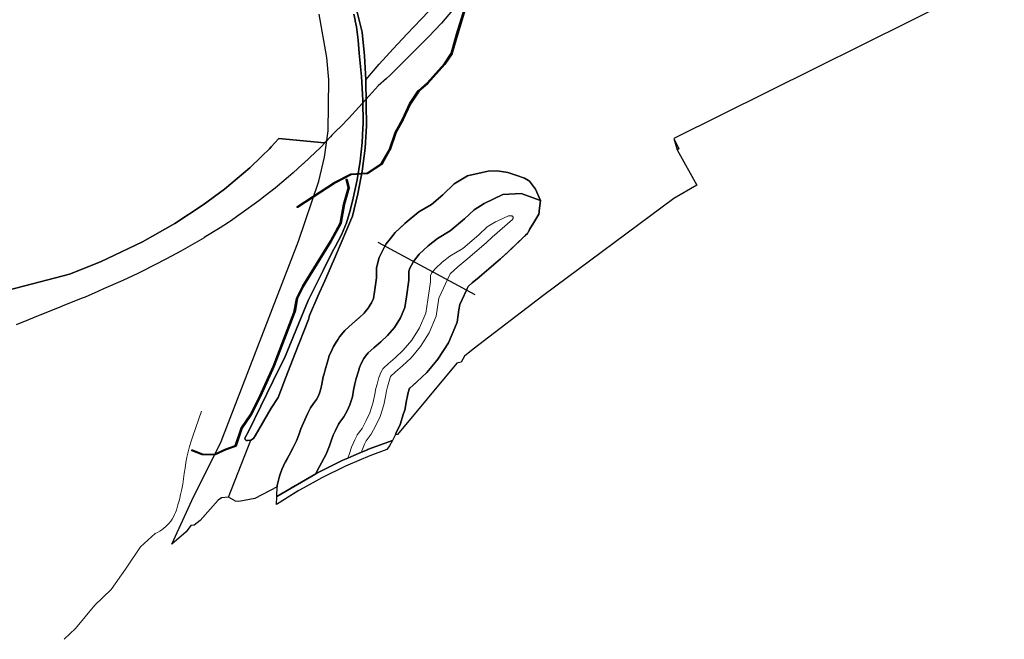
# Model space of a CAD drawing. Header units: inches. Extents: x 158323 to 160611, y 432808 to 437248.
# Tile 2 of 228: x 158871 to 159327, y 433074 to 433362. Entities that reach past the tile are written whole.
import ezdxf

# ---------------------------------------------------------------- set-up
doc = ezdxf.new("R2010")
doc.units = ezdxf.units.IN
doc.header["$MEASUREMENT"] = 0
for name, pattern in [('CENTER', [0]), ('DASHDOT', [0]), ('HIDDEN', [0])]:
    doc.linetypes.add(name, pattern=pattern)
doc.layers.add('Doeltypen_kaart', color=7, linetype='Continuous')
doc.layers.add('Zonering', color=7, linetype='Continuous')
for name, color, linetype, lineweight in [('Hoogtlijn-nieuw 06m', 20, 'Continuous', 0), ('Hoogtlijn-nieuw 13m', 160, 'Continuous', 0), ('Profielen', 3, 'Continuous', 60)]:
    doc.layers.add(name, color=color, linetype=linetype, lineweight=lineweight)

msp = doc.modelspace()

# ---------------------------------------------------------------- linework, layer by layer
at = {"layer": 'Doeltypen_kaart'}
for points in [[(159327.28, 433382.93), (159173.91, 433306.7), (159176.29, 433301.89), (159175.46, 433301.44), (159184.66, 433284.95), (159173.98, 433278.81), (159113.17, 433233.62), (159080.83, 433208.84), (159076.94, 433205.64), (159075.26, 433202.93), (159073.38, 433202.46), (159045.74, 433169.33), (159044.82, 433169.21), (159045.21, 433170.04), (159047.03, 433173.94), (159048.62, 433178.96), (159049.15, 433180.64), (159050, 433185.12), (159050.41, 433187.27), (159050.79, 433188.72), (159051.37, 433190.78), (159051.46, 433190.85), (159052.9, 433192.1), (159054.43, 433193.43), (159054.73, 433193.69), (159059.35, 433198), (159062.66, 433201.94), (159064.56, 433204.19), (159069.38, 433211.81), (159072.33, 433218.82), (159073.44, 433221.45), (159073.94, 433224.78), (159073.94, 433224.82), (159074.28, 433227.06), (159074.66, 433229.58), (159076.83, 433234.22), (159077.78, 433236.26), (159078.17, 433237.09), (159078.55, 433237.9), (159080.38, 433239.65), (159083.66, 433242.37), (159084.86, 433243.37), (159090.27, 433247.97), (159093.6, 433250.8), (159096.17, 433253.24), (159096.6, 433253.65), (159098.67, 433255.6), (159100.21, 433257.05), (159105.15, 433261.71), (159106.03, 433262.55), (159107.09, 433264.35), (159109.03, 433267.65), (159111.33, 433271.55), (159111.45, 433272.54), (159111.51, 433273.01), (159112.12, 433277.9), (159109.74, 433283.19), (159107.09, 433286.89), (159106.57, 433287.19), (159104.74, 433288.22), (159101.14, 433289.51), (159096.98, 433290.8), (159092.09, 433291.59), (159087.87, 433291.53), (159085.13, 433290.86), (159078.86, 433289.44), (159078.23, 433289.3), (159072.15, 433285.59), (159066.86, 433280.56), (159061.56, 433276.07), (159055.74, 433272.63), (159050.21, 433268.18), (159049.18, 433267.22), (159044.7, 433263.06), (159042.55, 433260.3), (159040.57, 433257.75), (159039.99, 433256.66), (159038.23, 433253.34), (159037.23, 433251.46), (159036.05, 433246.56), (159036.05, 433246.54), (159036.05, 433242.02), (159035.09, 433235.44), (159034.62, 433232.35), (159033.8, 433230.39), (159033.18, 433229.42), (159032.2, 433227.86), (159030.75, 433226.14), (159030.29, 433225.6), (159027.97, 433223.43), (159027.75, 433223.24), (159027.71, 433223.2), (159024.88, 433220.75), (159021.38, 433217.55), (159018.9, 433214.62), (159018.25, 433213.6), (159018.22, 433213.56), (159017.3, 433212.14), (159016.32, 433210.32), (159016.18, 433210.06), (159015.5, 433208.79), (159014.16, 433205.75), (159013.28, 433203.07), (159012.2, 433199.26), (159011.74, 433197.5), (159011.38, 433196.11), (159010.71, 433192.61), (159010.45, 433191.27), (159010.29, 433190.44), (159010.28, 433190.41), (159009.68, 433188.48), (159008.95, 433186.94), (159008.18, 433185.49), (159006.84, 433183.69), (159005.45, 433181.68), (159004.19, 433179.16), (159003.39, 433177.56), (159002.15, 433174.77), (159001.02, 433171.89), (159000.09, 433169.1), (158999.01, 433166.37), (158997.36, 433163.23), (158995.5, 433159.77), (158994.09, 433157.12), (158993.75, 433156.47), (158992.15, 433153.12), (158991.27, 433150.39), (158990.96, 433149.33), (158990.4, 433147.45), (158990, 433145.58), (158989.93, 433145.29), (158989.92, 433144.95), (158979.6, 433139.54), (158972.15, 433138.16), (158970.62, 433138.39), (158967.33, 433140.14), (158977.72, 433166.72), (158978.95, 433167.48), (158979.78, 433168.67), (158987.18, 433181.48), (158990.4, 433186.43), (158992.91, 433192.91), (158993.1, 433193.42), (158998.17, 433206.52), (158998.18, 433206.53), (159004.44, 433222.7), (159005.01, 433224.44), (159008.85, 433233.4), (159012.01, 433240.65), (159016.96, 433251.97), (159024.94, 433270.61), (159027.38, 433281.02), (159029.35, 433291.53), (159030.85, 433302.12), (159031.39, 433312.44), (159031.32, 433322.77), (159031.06, 433333.86, -0.113005), (159274.25, 433513.01)], [(159078.15, 433369.44), (159073.71, 433355.08), (159071.16, 433346.05, -0.078424), (159071.13, 433345.98), (159067.82, 433341.01), (159067.81, 433340.99), (159067.8, 433340.99), (159059.91, 433332.08), (159059.89, 433332.06), (159055.84, 433328.52), (159051.8, 433322.58), (159048.38, 433315.22), (159048.37, 433315.21), (159045.2, 433309.37), (159042.32, 433301.22), (159042.3, 433301.18), (159038.66, 433294.69, -0.118858), (159038.58, 433294.61), (159031.91, 433290.23, -0.131544), (159031.78, 433290.19), (159024.31, 433289.77), (159016.85, 433285.97), (158999.56, 433274.66, -0.101593), (158999.46, 433274.62, -0.815625), (158999.28, 433275.08), (159016.59, 433286.4), (159016.6, 433286.41), (159016.61, 433286.41), (159024.13, 433290.23, -0.103639), (159024.23, 433290.26), (159031.69, 433290.69), (159038.25, 433294.99), (159041.86, 433301.41), (159044.73, 433309.56), (159044.75, 433309.59), (159047.93, 433315.44), (159051.36, 433322.81), (159051.37, 433322.83), (159051.38, 433322.85), (159055.45, 433328.83), (159055.46, 433328.85), (159055.49, 433328.87), (159059.55, 433332.42), (159067.42, 433341.31), (159070.69, 433346.22), (159073.23, 433355.22), (159073.23, 433355.22), (159077.68, 433369.6)]]:
    msp.add_lwpolyline(points, format="xyb", dxfattribs=at)
for points in [[(159327.28, 433382.93), (159173.91, 433306.7), (159175.46, 433301.44), (159184.66, 433284.95), (159173.98, 433278.81), (159113.17, 433233.62), (159080.83, 433208.84), (159076.94, 433205.64), (159075.26, 433202.93), (159073.38, 433202.46), (159045.74, 433169.33), (159044.82, 433169.21), (159045.21, 433170.04), (159047.03, 433173.94), (159048.62, 433178.96), (159049.15, 433180.64), (159050, 433185.12), (159050.41, 433187.27), (159050.79, 433188.72), (159051.37, 433190.78), (159051.46, 433190.85), (159052.9, 433192.1), (159054.43, 433193.43), (159054.73, 433193.69), (159059.35, 433198), (159062.66, 433201.94), (159064.56, 433204.19), (159069.38, 433211.81), (159072.33, 433218.82), (159073.44, 433221.45), (159073.94, 433224.78), (159073.94, 433224.82), (159074.28, 433227.06), (159074.66, 433229.58), (159076.83, 433234.22), (159077.78, 433236.26), (159078.17, 433237.09), (159078.55, 433237.9), (159080.38, 433239.65), (159083.66, 433242.37), (159084.86, 433243.37), (159090.27, 433247.97), (159093.6, 433250.8), (159096.17, 433253.24), (159096.6, 433253.65), (159098.67, 433255.6), (159100.21, 433257.05), (159105.15, 433261.71), (159106.03, 433262.55), (159107.09, 433264.35), (159109.03, 433267.65), (159111.33, 433271.55), (159111.45, 433272.54), (159111.51, 433273.01), (159112.12, 433277.9), (159109.74, 433283.19), (159107.09, 433286.89), (159106.57, 433287.19), (159104.74, 433288.22), (159101.14, 433289.51), (159096.98, 433290.8), (159092.09, 433291.59), (159087.87, 433291.53), (159085.13, 433290.86), (159078.86, 433289.44), (159078.23, 433289.3), (159072.15, 433285.59), (159066.86, 433280.56), (159061.56, 433276.07), (159055.74, 433272.63), (159050.21, 433268.18), (159049.18, 433267.22), (159044.7, 433263.06), (159042.55, 433260.3), (159040.57, 433257.75), (159039.99, 433256.66), (159038.23, 433253.34), (159037.23, 433251.46), (159036.05, 433246.56), (159036.05, 433246.54), (159036.05, 433242.02), (159035.09, 433235.44), (159034.62, 433232.35), (159033.8, 433230.39), (159033.18, 433229.42), (159032.2, 433227.86), (159030.75, 433226.14), (159030.29, 433225.6), (159027.97, 433223.43), (159027.75, 433223.24), (159027.71, 433223.2), (159024.88, 433220.75), (159021.38, 433217.55), (159018.9, 433214.62), (159018.25, 433213.6), (159018.22, 433213.56), (159017.3, 433212.14), (159016.32, 433210.32), (159016.18, 433210.06), (159015.5, 433208.79), (159014.16, 433205.75), (159013.28, 433203.07), (159012.2, 433199.26), (159011.74, 433197.5), (159011.38, 433196.11), (159010.71, 433192.61), (159010.45, 433191.27), (159010.29, 433190.44), (159010.28, 433190.41), (159009.68, 433188.48), (159008.95, 433186.94), (159008.18, 433185.49), (159006.84, 433183.69), (159005.45, 433181.68), (159004.19, 433179.16), (159003.39, 433177.56), (159002.15, 433174.77), (159001.02, 433171.89), (159000.09, 433169.1), (158999.01, 433166.37), (158997.36, 433163.23), (158995.5, 433159.77), (158994.09, 433157.12), (158993.75, 433156.47), (158992.15, 433153.12), (158991.27, 433150.39), (158990.96, 433149.33), (158990.4, 433147.45), (158990, 433145.58), (158989.93, 433145.29), (158989.92, 433144.95), (158979.6, 433139.54), (158972.15, 433138.16), (158970.62, 433138.39), (158967.33, 433140.14), (158964.17, 433139.87), (158962.57, 433138.81), (158954.27, 433129.45), (158951.53, 433127.21), (158949.97, 433127.04), (158947.77, 433124.16), (158941.09, 433118.34), (158950.42, 433138.67), (158963.99, 433166.08), (158999.81, 433258.96), (159009.26, 433286.86), (159011.91, 433298.02), (159013.61, 433310.13), (159013.99, 433333.79), (159013.04, 433344.19), (159009.45, 433364.25)], [(159026.87, 433365.89), (159029.44, 433355.99), (159030.43, 433344.94), (159031.06, 433333.86), (159031.32, 433322.77), (159031.39, 433312.44), (159030.85, 433302.12), (159029.35, 433291.53), (159027.38, 433281.02), (159024.94, 433270.61), (159016.96, 433251.97), (159012.01, 433240.65), (159008.85, 433233.4), (159005.01, 433224.44), (159004.44, 433222.7), (158998.18, 433206.53), (158998.17, 433206.52), (158993.1, 433193.42), (158992.91, 433192.91), (158990.4, 433186.43), (158987.18, 433181.48), (158979.78, 433168.67), (158978.95, 433167.48), (158977.72, 433166.72), (158976.29, 433166.51), (158975.64, 433166.58), (158975.13, 433166.99), (158974.92, 433167.62), (158976.67, 433170.72), (158990.96, 433199.86), (158990.97, 433199.88), (158993.32, 433204.67), (159000, 433221.02), (159004.28, 433231.5), (159010.01, 433242.85), (159011.31, 433245.42), (159011.39, 433245.57), (159016.28, 433255.26), (159016.47, 433255.63), (159017.01, 433256.7), (159019.76, 433261.98), (159022.06, 433267.48), (159023.87, 433273.16), (159025.19, 433278.97), (159027.05, 433287.48), (159028.45, 433296.08), (159029.38, 433304.74), (159029.74, 433311.38), (159029.74, 433311.46), (159029.85, 433313.44), (159029.69, 433324.4), (159029.07, 433335.33), (159027.98, 433346.23), (159027.55, 433352.32), (159026.73, 433358.37), (159026.16, 433361.27), (159026.12, 433361.46), (159025.55, 433364.36)], [(159025.55, 433364.36), (159026.12, 433361.46), (159026.16, 433361.27), (159026.73, 433358.37), (159027.55, 433352.32), (159027.98, 433346.23), (159029.07, 433335.33), (159029.69, 433324.4), (159029.85, 433313.44), (159029.74, 433311.46), (159029.74, 433311.38), (159029.38, 433304.74), (159028.45, 433296.08), (159027.05, 433287.48), (159025.19, 433278.97), (159023.87, 433273.16), (159022.06, 433267.48), (159019.76, 433261.98), (159017.01, 433256.7), (159016.47, 433255.63), (159016.28, 433255.26), (159011.39, 433245.57), (159011.31, 433245.42), (159010.01, 433242.85), (159004.28, 433231.5), (159000, 433221.02), (158993.32, 433204.67), (158990.97, 433199.88), (158990.96, 433199.86), (158976.67, 433170.72), (158974.92, 433167.62), (158975.13, 433166.99), (158975.64, 433166.58), (158976.29, 433166.51), (158977.72, 433166.72), (158978.95, 433167.48), (158979.78, 433168.67), (158987.18, 433181.48), (158990.4, 433186.43), (158992.91, 433192.91), (158993.1, 433193.42), (158998.17, 433206.52), (158998.18, 433206.53), (159004.44, 433222.7), (159005.01, 433224.44), (159008.85, 433233.4), (159012.01, 433240.65), (159016.96, 433251.97), (159024.94, 433270.61), (159027.38, 433281.02), (159029.35, 433291.53), (159030.85, 433302.12), (159031.39, 433312.44), (159031.32, 433322.77), (159031.06, 433333.86), (159030.43, 433344.94), (159029.44, 433355.99), (159026.87, 433365.89)]]:
    msp.add_lwpolyline(points, dxfattribs=at)
for points in [[(159007.88, 433151.09), (158989.79, 433140.47), (158989.93, 433145.29), (158990, 433145.58), (158990.4, 433147.45), (158990.96, 433149.33), (158991.27, 433150.39), (158992.15, 433153.12), (158993.75, 433156.47), (158995.5, 433159.77), (158997.36, 433163.23), (158999.01, 433166.37), (159000.09, 433169.1), (159001.02, 433171.89), (159002.15, 433174.77), (159003.39, 433177.56), (159004.19, 433179.16), (159005.45, 433181.68), (159006.84, 433183.69), (159008.18, 433185.49), (159008.95, 433186.94), (159009.68, 433188.48), (159010.28, 433190.41), (159010.29, 433190.44), (159010.71, 433192.61), (159011.38, 433196.11), (159011.74, 433197.5), (159012.2, 433199.26), (159013.28, 433203.07), (159014.16, 433205.75), (159015.5, 433208.79), (159016.18, 433210.06), (159017.3, 433212.14), (159018.22, 433213.56), (159018.9, 433214.62), (159021.38, 433217.55), (159024.88, 433220.75), (159027.71, 433223.2), (159027.75, 433223.24), (159027.97, 433223.43), (159030.29, 433225.6), (159030.75, 433226.14), (159032.2, 433227.86), (159033.18, 433229.42), (159033.8, 433230.39), (159034.62, 433232.35), (159035.09, 433235.44), (159036.05, 433242.02), (159036.05, 433246.54), (159036.05, 433246.56), (159037.23, 433251.46), (159038.23, 433253.34), (159039.99, 433256.66), (159040.57, 433257.75), (159042.55, 433260.3), (159044.7, 433263.06), (159049.18, 433267.22), (159050.21, 433268.18), (159055.74, 433272.63), (159061.56, 433276.07), (159066.86, 433280.56), (159072.15, 433285.59), (159078.23, 433289.3), (159078.86, 433289.44), (159085.13, 433290.86), (159087.87, 433291.53), (159092.09, 433291.59), (159096.98, 433290.8), (159101.14, 433289.51), (159104.74, 433288.22), (159106.57, 433287.19), (159107.09, 433286.89), (159109.74, 433283.19), (159112.12, 433277.9), (159103.2, 433281.1), (159094.71, 433280.61), (159086.03, 433276.48), (159081.32, 433273.61), (159076.89, 433269.4), (159070.3, 433263.81), (159064.3, 433260.26), (159060.03, 433256.82), (159055.8, 433252.9), (159053.21, 433249.57), (159051.37, 433246.1), (159051.05, 433244.76), (159051.05, 433240.92), (159049.93, 433233.24), (159049.18, 433228.26), (159047.14, 433223.42), (159044.33, 433218.99), (159041.19, 433215.25), (159038.01, 433212.28), (159034.85, 433209.54), (159032.21, 433207.14), (159030.99, 433205.68), (159030.23, 433204.51), (159028.99, 433202.2), (159028.19, 433200.38), (159027.63, 433198.69), (159026.67, 433195.31), (159026.01, 433192.8), (159025.44, 433189.8), (159024.86, 433186.77), (159023.68, 433183.03), (159022.37, 433180.22), (159020.88, 433177.44), (159019.03, 433174.95), (159018.39, 433174.02), (159016.96, 433171.15), (159015.99, 433168.98), (159015.12, 433166.77), (159014.19, 433163.96), (159012.66, 433160.11), (159010.6, 433156.19), (159008.73, 433152.7)], [(159112.12, 433277.9), (159111.51, 433273.01), (159111.45, 433272.54), (159111.33, 433271.55), (159109.03, 433267.65), (159107.09, 433264.35), (159106.03, 433262.55), (159105.15, 433261.71), (159100.21, 433257.05), (159098.67, 433255.6), (159096.6, 433253.65), (159093.6, 433250.8), (159090.27, 433247.97), (159084.86, 433243.37), (159083.66, 433242.37), (159080.38, 433239.65), (159078.55, 433237.9), (159078.17, 433237.09), (159077.78, 433236.26), (159074.66, 433229.58), (159074.28, 433227.06), (159073.94, 433224.78), (159073.44, 433221.45), (159072.33, 433218.82), (159069.38, 433211.81), (159064.56, 433204.19), (159059.35, 433198), (159054.73, 433193.69), (159054.43, 433193.43), (159052.9, 433192.1), (159051.46, 433190.85), (159051.37, 433190.78), (159050.79, 433188.72), (159050.41, 433187.27), (159050, 433185.12), (159049.15, 433180.64), (159048.62, 433178.96), (159047.03, 433173.94), (159045.21, 433170.04), (159044.82, 433169.21), (159044.73, 433169.02), (159043.4, 433166.54), (159031.86, 433162.27), (159031.81, 433162.25), (159029.03, 433161.05), (159025.57, 433159.57), (159022.72, 433158.34), (159020.44, 433157.36), (159009.31, 433151.89), (159007.88, 433151.09), (159008.73, 433152.7), (159010.6, 433156.19), (159012.66, 433160.11), (159014.19, 433163.96), (159015.12, 433166.77), (159015.99, 433168.98), (159016.96, 433171.15), (159018.39, 433174.02), (159019.03, 433174.95), (159020.88, 433177.44), (159022.37, 433180.22), (159023.68, 433183.03), (159024.86, 433186.77), (159025.44, 433189.8), (159026.01, 433192.8), (159026.67, 433195.31), (159027.63, 433198.69), (159028.19, 433200.38), (159028.99, 433202.2), (159030.23, 433204.51), (159030.99, 433205.68), (159032.21, 433207.14), (159034.85, 433209.54), (159038.01, 433212.28), (159041.19, 433215.25), (159044.33, 433218.99), (159047.14, 433223.42), (159049.18, 433228.26), (159049.93, 433233.24), (159051.05, 433240.92), (159051.05, 433244.76), (159051.37, 433246.1), (159053.21, 433249.57), (159055.8, 433252.9), (159060.03, 433256.82), (159064.3, 433260.26), (159070.3, 433263.81), (159076.89, 433269.4), (159081.32, 433273.61), (159086.03, 433276.48), (159094.71, 433280.61), (159103.2, 433281.1)], [(158989.79, 433140.47), (159007.88, 433151.09), (159009.31, 433151.89), (159020.44, 433157.36), (159022.72, 433158.34), (159025.57, 433159.57), (159029.03, 433161.05), (159031.81, 433162.25), (159031.86, 433162.27), (159043.4, 433166.54), (159042.05, 433164.01), (159040.85, 433162.4), (159032.95, 433159.47), (159022.79, 433155.11), (159021.7, 433154.64), (159010.7, 433149.23), (159002.07, 433144.42), (159000, 433143.27), (158999.71, 433143.09), (158989.68, 433136.77)]]:
    msp.add_lwpolyline(points, close=True, dxfattribs=at)
msp.add_lwpolyline([(158966.31, 433162.17), (158960.95, 433159.68, -0.117526), (158960.84, 433159.66), (158955.29, 433159.85, -0.087551), (158955.2, 433159.86), (158950.45, 433161.78, -1), (158950.64, 433162.24), (158955.35, 433160.34), (158960.8, 433160.16), (158966.11, 433162.63), (158966.13, 433162.63), (158970.47, 433164.12), (158973.33, 433172.43), (158973.35, 433172.47), (158973.36, 433172.49), (158977.41, 433178.38), (158981.92, 433187.33), (158988.19, 433201.04), (158997.76, 433226.09), (158998.88, 433232.44), (158998.9, 433232.48), (158998.91, 433232.51), (159001.67, 433238.03), (159001.68, 433238.05), (159001.68, 433238.05), (159014.65, 433259.11), (159019.16, 433267.44), (159020.71, 433276.17), (159020.71, 433276.2), (159022.89, 433283.69), (159021.97, 433287.43, -0.999799), (159022.46, 433287.55), (159023.39, 433283.75, -0.131462), (159023.39, 433283.62), (159021.2, 433276.07), (159019.64, 433267.32), (159019.63, 433267.28), (159019.62, 433267.24), (159015.09, 433258.87), (159015.09, 433258.86), (159015.08, 433258.85), (159002.11, 433237.8), (158999.37, 433232.32), (158998.25, 433225.98), (158998.24, 433225.94), (158988.65, 433200.85), (158988.65, 433200.84), (158982.37, 433187.12), (158982.37, 433187.11), (158977.85, 433178.14), (158977.84, 433178.13), (158977.83, 433178.11), (158973.8, 433172.23), (158970.9, 433163.84, -0.22645), (158970.75, 433163.69)], format="xyb", close=True, dxfattribs=at)
at = {"layer": 'Hoogtlijn-nieuw 06m', "color": 2, "linetype": 'Continuous', "lineweight": 0, "ltscale": 5}
msp.add_polyline3d([(159078.86, 433289.44, 0), (159085.13, 433290.86, 0), (159087.87, 433291.53, 0), (159092.09, 433291.59, 0), (159096.98, 433290.8, 0), (159101.14, 433289.51, 0), (159104.74, 433288.22, 0), (159107.09, 433286.89, 0), (159109.74, 433283.19, 0), (159112.12, 433277.9, 0), (159111.33, 433271.55, 0), (159106.03, 433262.55, 0), (159096.6, 433253.65, 0), (159093.6, 433250.8, 0), (159084.86, 433243.37, 0), (159080.38, 433239.65, 0), (159078.55, 433237.9, 0), (159074.66, 433229.58, 0), (159073.44, 433221.45, 0), (159069.38, 433211.81, 0), (159064.56, 433204.19, 0), (159059.35, 433198, 0), (159054.73, 433193.69, 0), (159051.46, 433190.85, 0), (159051.37, 433190.78, 0), (159050.79, 433188.72, 0), (159050.41, 433187.27, 0), (159050, 433185.12, 0), (159049.15, 433180.64, 0), (159047.03, 433173.94, 0), (159044.73, 433169.02, 0), (159042.05, 433164.01, 0), (159040.85, 433162.4, 0), (159032.95, 433159.47, 0), (159022.79, 433155.11, 0), (159010.7, 433149.23, 0), (159000, 433143.27, 0), (158989.68, 433136.77, 0), (158989.79, 433140.47, 0), (158989.93, 433145.29, 0), (158990.4, 433147.45, 0), (158991.27, 433150.39, 0), (158992.15, 433153.12, 0), (158993.75, 433156.47, 0), (158995.5, 433159.77, 0), (158997.36, 433163.23, 0), (158999.01, 433166.37, 0), (159000.09, 433169.1, 0), (159001.02, 433171.89, 0), (159002.15, 433174.77, 0), (159003.39, 433177.56, 0), (159005.45, 433181.68, 0), (159006.84, 433183.69, 0), (159008.18, 433185.49, 0), (159008.95, 433186.94, 0), (159009.68, 433188.48, 0), (159010.29, 433190.44, 0), (159010.71, 433192.61, 0), (159011.38, 433196.11, 0), (159012.2, 433199.26, 0), (159013.28, 433203.07, 0), (159014.16, 433205.75, 0), (159015.5, 433208.79, 0), (159017.3, 433212.14, 0), (159018.9, 433214.62, 0), (159021.38, 433217.55, 0), (159024.88, 433220.75, 0), (159027.97, 433223.43, 0), (159030.29, 433225.6, 0), (159032.2, 433227.86, 0), (159033.8, 433230.39, 0), (159034.62, 433232.35, 0), (159035.09, 433235.44, 0), (159036.05, 433242.02, 0), (159036.05, 433246.54, 0), (159037.23, 433251.46, 0), (159040.57, 433257.75, 0), (159044.7, 433263.06, 0), (159050.21, 433268.18, 0), (159055.74, 433272.63, 0), (159061.56, 433276.07, 0), (159066.86, 433280.56, 0), (159072.15, 433285.59, 0), (159078.23, 433289.3, 0)], close=True, dxfattribs=at)
for points in [[(159086.03, 433276.48, 0), (159094.71, 433280.61, 0), (159103.2, 433281.1, 0), (159112.12, 433277.9, 0)], [(159007.88, 433151.09, 0), (159008.73, 433152.7, 0), (159010.6, 433156.19, 0), (159012.66, 433160.11, 0), (159014.19, 433163.96, 0), (159015.12, 433166.77, 0), (159015.99, 433168.98, 0), (159016.96, 433171.15, 0), (159018.39, 433174.02, 0), (159019.03, 433174.95, 0), (159020.88, 433177.44, 0), (159022.37, 433180.22, 0), (159023.68, 433183.03, 0), (159024.86, 433186.77, 0), (159025.44, 433189.8, 0), (159026.01, 433192.8, 0), (159026.67, 433195.31, 0), (159027.63, 433198.69, 0), (159028.19, 433200.38, 0), (159028.99, 433202.2, 0), (159030.23, 433204.51, 0), (159030.99, 433205.68, 0), (159032.21, 433207.14, 0), (159034.85, 433209.54, 0), (159038.01, 433212.28, 0), (159041.19, 433215.25, 0), (159044.33, 433218.99, 0), (159047.14, 433223.42, 0), (159049.18, 433228.26, 0), (159049.93, 433233.24, 0), (159051.05, 433240.92, 0), (159051.05, 433244.76, 0), (159051.37, 433246.1, 0), (159053.21, 433249.57, 0), (159055.8, 433252.9, 0), (159060.03, 433256.82, 0), (159064.3, 433260.26, 0), (159070.3, 433263.81, 0), (159076.89, 433269.4, 0), (159081.32, 433273.61, 0), (159086.03, 433276.48, 0)], [(159090.33, 433267.45, 0), (159097.24, 433270.74, 0), (159098.39, 433270.81, 0), (159098.55, 433270.8, 0), (159098.71, 433270.77, 0), (159098.87, 433270.71, 0), (159099.01, 433270.63, 0), (159099.14, 433270.53, 0), (159099.25, 433270.4, 0), (159099.34, 433270.26, 0), (159099.4, 433270.11, 0), (159099.43, 433269.95, 0), (159099.44, 433269.78, 0), (159099.42, 433269.62, 0), (159099.38, 433269.46, 0), (159099.31, 433269.31, 0), (159099.21, 433269.17, 0), (159099.1, 433269.05, 0), (159089.72, 433260.91, 0), (159086.92, 433258.24, 0), (159078.43, 433251.03, 0), (159073.72, 433247.12, 0), (159070.29, 433243.83, 0), (159064.98, 433232.51, 0), (159063.73, 433224.18, 0), (159060.48, 433216.45, 0), (159056.47, 433210.11, 0), (159052.09, 433204.9, 0), (159048.04, 433201.12, 0), (159044.81, 433198.33, 0), (159042.53, 433196.25, 0), (159041.14, 433191.35, 0), (159040.65, 433189.48, 0), (159040.18, 433186.99, 0), (159039.43, 433183.09, 0), (159037.69, 433177.58, 0), (159035.79, 433173.5, 0), (159033.58, 433169.38, 0), (159031.31, 433166.32, 0), (159030.52, 433164.75, 0), (159029.83, 433163.19, 0), (159029.23, 433161.65, 0), (159029.03, 433161.05, 0)], [(159022.72, 433158.34, 0), (159023.59, 433160.54, 0), (159024.52, 433163.36, 0), (159025.22, 433165.12, 0), (159026, 433166.88, 0), (159027.01, 433168.91, 0), (159027.16, 433169.12, 0), (159029.35, 433172.06, 0), (159031.32, 433175.74, 0), (159033.02, 433179.39, 0), (159034.58, 433184.32, 0), (159035.26, 433187.93, 0), (159035.77, 433190.59, 0), (159036.32, 433192.67, 0), (159037.2, 433195.77, 0), (159037.54, 433196.8, 0), (159037.98, 433197.81, 0), (159038.84, 433199.41, 0), (159039.04, 433199.72, 0), (159039.44, 433200.19, 0), (159041.49, 433202.06, 0), (159044.7, 433204.84, 0), (159048.46, 433208.35, 0), (159052.42, 433213.07, 0), (159056.03, 433218.78, 0), (159058.88, 433225.54, 0), (159059.82, 433231.78, 0), (159061.05, 433240.2, 0), (159061.05, 433243.01, 0), (159061.64, 433244.11, 0), (159063.2, 433246.12, 0), (159066.57, 433249.25, 0), (159070.01, 433252.02, 0), (159076.12, 433255.63, 0), (159083.57, 433261.96, 0), (159087.43, 433265.63, 0), (159091.23, 433267.94, 0)], [(158989.79, 433140.47, 0), (158998.48, 433145.86, 0), (159009.31, 433151.89, 0), (159020.44, 433157.36, 0), (159031.81, 433162.25, 0), (159031.86, 433162.27, 0), (159043.4, 433166.54, 0)], [(158989.79, 433140.47, 0), (158998.48, 433145.86, 0), (159009.31, 433151.89, 0), (159020.44, 433157.36, 0), (159025.57, 433159.57, 0)]]:
    msp.add_polyline3d(points, dxfattribs=at)
at = {"layer": 'Hoogtlijn-nieuw 13m', "linetype": 'HIDDEN', "lineweight": 13, "ltscale": 10}
for points in [[(159077.92, 433369.53, 0), (159073.47, 433355.15, 0), (159070.92, 433346.12, 0), (159067.62, 433341.15, 0), (159059.73, 433332.25, 0), (159055.66, 433328.69, 0), (159051.58, 433322.71, 0), (159048.15, 433315.33, 0), (159044.97, 433309.47, 0), (159042.09, 433301.3, 0), (159038.44, 433294.82, 0), (159031.77, 433290.44, 0), (159024.24, 433290.01, 0), (159016.72, 433286.19, 0), (158999.42, 433274.87, 0)], [(159022.21, 433287.49, 0), (159023.15, 433283.69, 0), (159020.95, 433276.13, 0), (159019.4, 433267.36, 0), (159014.87, 433258.98, 0), (159001.89, 433237.92, 0), (158999.13, 433232.4, 0), (158998.01, 433226.03, 0), (158988.42, 433200.94, 0), (158982.14, 433187.22, 0), (158977.62, 433178.25, 0), (158973.57, 433172.34, 0), (158970.67, 433163.93, 0), (158966.21, 433162.4, 0), (158960.85, 433159.91, 0), (158955.3, 433160.1, 0), (158950.55, 433162.01, 0)]]:
    msp.add_polyline3d(points, dxfattribs=at)
at = {"layer": 'Hoogtlijn-nieuw 13m', "color": 200, "linetype": 'DASHDOT', "lineweight": 13, "ltscale": 5}
msp.add_polyline3d([(158954.82, 433180.07, 0), (158950.85, 433168.58, 0), (158950.06, 433166.16, 0), (158949.34, 433163.71, 0), (158948.69, 433161.25, 0), (158948.13, 433158.76, 0), (158947.64, 433156.25, 0), (158947.23, 433153.74, 0), (158946.9, 433151.21, 0), (158946.58, 433148.75, 0), (158946.2, 433146.3, 0), (158945.74, 433143.86, 0), (158945.21, 433141.43, 0), (158944.62, 433139.02, 0), (158943.96, 433136.63, 0), (158943.23, 433134.26, 0), (158942.84, 433133.17, 0), (158942.38, 433132.11, 0), (158941.85, 433131.07, 0), (158941.25, 433130.08, 0), (158940.59, 433129.12, 0), (158939.87, 433128.21, 0), (158939.1, 433127.35, 0), (158938.27, 433126.54, 0), (158937.39, 433125.78, 0), (158936.46, 433125.09, 0), (158935.49, 433124.45, 0), (158934.48, 433123.88, 0), (158933.44, 433123.37, 0), (158926.59, 433117.23, 0), (158919.56, 433106.76, 0), (158912.95, 433097.38, 0), (158905.36, 433090.13, 0), (158896.4, 433079.26, 0), (158891.19, 433074.26, 0)], dxfattribs=at)
at = {"layer": 'Profielen', "color": 4, "linetype": 'CENTER', "lineweight": 25, "ltscale": 5}
msp.add_line((159081.76, 433234.11), (159036.84, 433258.36), dxfattribs=at)
at = {"layer": 'Zonering'}
for points in [[(159071.29, 433366.14), (159066.14, 433360.08), (159060.18, 433353.8), (159042.35, 433336.07), (159040.71, 433334.46), (159036.88, 433331), (159032.6, 433326.38), (159023.16, 433316.12), (159019.34, 433312.11), (159017.53, 433310.28), (159015.39, 433308.17), (159014.7, 433307.42), (159011.94, 433304.58), (158990.75, 433306.65), (158990.54, 433306.45), (158987.17, 433302.7), (158986.4, 433301.84), (158982.87, 433298.38), (158977.34, 433292.98), (158965.58, 433283.11), (158955.58, 433275.89), (158942.45, 433267.2), (158927.55, 433258.73), (158908.02, 433249.42), (158893.71, 433243.61), (158823.58, 433225.36)], [(158823.58, 433225.36), (158893.71, 433243.61), (158908.02, 433249.42), (158927.55, 433258.73), (158942.45, 433267.2), (158955.58, 433275.89), (158965.58, 433283.11), (158977.34, 433292.98), (158982.87, 433298.38), (158986.4, 433301.84), (158987.17, 433302.7), (158990.54, 433306.45), (158990.75, 433306.65), (159011.94, 433304.58), (159014.7, 433307.42), (159010.03, 433302.53), (159005.18, 433297.89), (159001.96, 433294.95), (159001.74, 433294.75), (158997.33, 433290.73), (158995.23, 433288.85), (158992.16, 433286.23), (158988.99, 433283.6), (158984.48, 433280), (158981.5, 433277.77), (158973.34, 433271.83), (158968.34, 433268.33), (158967.42, 433267.72), (158963.59, 433265.2), (158956.17, 433260.63), (158956.05, 433260.56), (158945.31, 433254.37), (158938.7, 433250.78), (158927.27, 433244.94), (158925.34, 433243.97), (158918.33, 433240.74), (158909.41, 433236.89), (158906.84, 433235.69), (158900.87, 433233.07), (158899.5, 433232.51), (158890.61, 433228.93), (158889.92, 433228.66), (158884.2, 433226.38), (158879.92, 433224.61), (158879.1, 433224.28), (158872.84, 433221.73), (158872.37, 433221.54), (158868.89, 433220.14)]]:
    msp.add_lwpolyline(points, dxfattribs=at)

doc.saveas('drawing.dxf')
